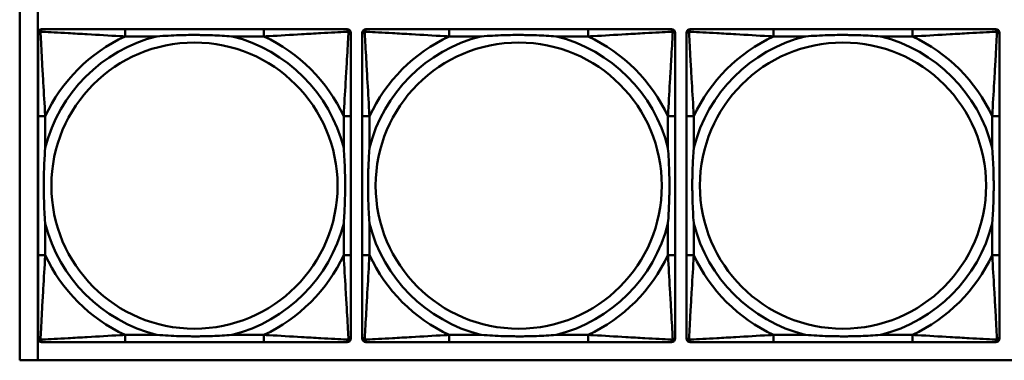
# Model space of a CAD drawing. Header units: inches. Extents: x 9.4 to 55.3, y 0.3 to 33.1.
# Tile 19 of 173: x 14.683 to 16.838, y 12.141 to 12.887. Entities that reach past the tile are written whole.
import ezdxf

# ---------------------------------------------------------------- set-up
doc = ezdxf.new("R2010")
doc.units = ezdxf.units.IN
doc.header["$MEASUREMENT"] = 0
doc.layers.add('Visible Edges(ANSI)', color=7, linetype='Continuous', lineweight=50)
doc.layers.add('Visible Tangent Edges(ANSI)', color=7, linetype='Continuous', lineweight=50)

msp = doc.modelspace()

# ---------------------------------------------------------------- linework, layer by layer
at = {"layer": 'Visible Edges(ANSI)'}
for p, q in [((14.6826, 12.141), (14.6826, 14.3456)), ((14.7226, 12.141), (14.7226, 12.9057)), ((14.7227, 12.1887), (14.7227, 12.858)), ((14.7306, 12.8659), (14.7345, 12.8659)), ((15.2172, 12.8659), (14.9132, 12.8659)), ((15.3959, 12.8659), (15.3998, 12.8659)), ((15.4077, 12.858), (15.4077, 12.8541)), ((15.4327, 12.1887), (15.4327, 12.858)), ((15.4406, 12.8659), (15.4445, 12.8659)), ((15.9272, 12.8659), (15.6232, 12.8659)), ((16.1059, 12.8659), (16.1098, 12.8659)), ((16.1177, 12.858), (16.1177, 12.8541)), ((16.1427, 12.1887), (16.1427, 12.858)), ((16.1506, 12.8659), (16.1545, 12.8659)), ((16.6372, 12.8659), (16.3332, 12.8659)), ((16.8159, 12.8659), (16.8198, 12.8659)), ((16.8277, 12.858), (16.8277, 12.8541)), ((14.7227, 12.6753), (14.7227, 12.3714)), ((15.4077, 12.3714), (15.4077, 12.6753)), ((15.4327, 12.6753), (15.4327, 12.3714)), ((16.1177, 12.3714), (16.1177, 12.6753)), ((16.1427, 12.6753), (16.1427, 12.3714)), ((16.8277, 12.3714), (16.8277, 12.6753)), ((15.3998, 12.1808), (14.7306, 12.1808)), ((14.9132, 12.1808), (15.2172, 12.1808)), ((15.4077, 12.1927), (15.4077, 12.1887)), ((16.1098, 12.1808), (15.4406, 12.1808)), ((15.6232, 12.1808), (15.9272, 12.1808)), ((16.1177, 12.1927), (16.1177, 12.1887)), ((16.8198, 12.1808), (16.1506, 12.1808)), ((16.3332, 12.1808), (16.6372, 12.1808)), ((16.8277, 12.1927), (16.8277, 12.1887)), ((31.7766, 12.141), (14.6826, 12.141))]:
    msp.add_line(p, q, dxfattribs=at)
for centre, radius, start, end in [((14.7306, 12.858), 0.00787, 90, 180), ((14.7345, 12.8541), 0.0118, 90, 180), ((15.3959, 12.8541), 0.0118, 0, 90), ((15.3998, 12.858), 0.00787, 0, 90), ((15.4406, 12.858), 0.00787, 90, 180), ((15.4445, 12.8541), 0.0118, 90, 180), ((16.1059, 12.8541), 0.0118, 0, 90), ((16.1098, 12.858), 0.00787, 0, 90), ((16.1506, 12.858), 0.00787, 90, 180), ((16.1545, 12.8541), 0.0118, 90, 180), ((16.8159, 12.8541), 0.0118, 0, 90), ((16.8198, 12.858), 0.00787, 0, 90), ((14.7345, 12.1927), 0.0118, 180, 270), ((14.7306, 12.1887), 0.00787, 180, 270), ((15.3959, 12.1927), 0.0118, 270, 360), ((15.3998, 12.1887), 0.00787, 270, 0), ((15.4445, 12.1927), 0.0118, 180, 270), ((15.4406, 12.1887), 0.00787, 180, 270), ((16.1059, 12.1927), 0.0118, 270, 360), ((16.1098, 12.1887), 0.00787, 270, 0), ((16.1545, 12.1927), 0.0118, 180, 270), ((16.1506, 12.1887), 0.00787, 180, 270), ((16.8159, 12.1927), 0.0118, 270, 360), ((16.8198, 12.1887), 0.00787, 270, 0)]:
    msp.add_arc(centre, radius, start, end, dxfattribs=at)
for points, knots in [([(14.7227, 12.8541), (14.7227, 12.8392), (14.7227, 12.7976), (14.7227, 12.7569), (14.7227, 12.7304), (14.7227, 12.7025), (14.7227, 12.6753)], [-0.5252205, -0.5252205, -0.5252205, -0.5252205, -0.20743, -0.20743, -0.20743, 0, 0, 0, 0]), ([(14.9132, 12.8659), (14.9097, 12.8659), (14.9061, 12.8659), (14.9025, 12.8659), (14.8693, 12.8659), (14.8356, 12.8659), (14.8047, 12.8659), (14.7778, 12.8659), (14.7522, 12.8659), (14.7388, 12.8659), (14.7372, 12.8659), (14.7357, 12.8659), (14.7345, 12.8659)], [0, 0, 0, 0, 0.0272471, 0.0272471, 0.0272471, 0.2790553, 0.2790553, 0.2790553, 0.4988354, 0.4988354, 0.4988354, 0.5252205, 0.5252205, 0.5252205, 0.5252205]), ([(14.9825, 12.8501), (14.9829, 12.8502), (14.9833, 12.8502), (14.9998, 12.8514), (15.0159, 12.8523), (15.0389, 12.853), (15.0455, 12.8532), (15.0547, 12.8533), (15.0572, 12.8533), (15.0613, 12.8533), (15.0629, 12.8533), (15.066, 12.8533), (15.0675, 12.8533), (15.0711, 12.8533), (15.0732, 12.8533), (15.0793, 12.8532), (15.0835, 12.8532), (15.0932, 12.853), (15.0988, 12.8528), (15.1186, 12.8521), (15.1326, 12.8513), (15.1471, 12.8502), (15.1475, 12.8502), (15.148, 12.8501)], [-0.416114, -0.416114, -0.416114, -0.416114, -0.4127691, -0.4127691, -0.2896446, -0.2896446, -0.2388934, -0.2388934, -0.2201881, -0.2201881, -0.2080204, -0.2080204, -0.196499, -0.196499, -0.1809939, -0.1809939, -0.149741, -0.149741, -0.1073162, -0.1073162, 0, 0, 0.0033356, 0.0033356, 0.0033356, 0.0033356]), ([(15.3959, 12.8659), (15.381, 12.8659), (15.3394, 12.8659), (15.2988, 12.8659), (15.2722, 12.8659), (15.2444, 12.8659), (15.2172, 12.8659)], [-0.5252205, -0.5252205, -0.5252205, -0.5252205, -0.20743, -0.20743, -0.20743, 0, 0, 0, 0]), ([(15.4077, 12.6753), (15.4077, 12.6789), (15.4077, 12.6825), (15.4077, 12.6861), (15.4077, 12.7193), (15.4077, 12.753), (15.4077, 12.7839), (15.4077, 12.8108), (15.4077, 12.8364), (15.4077, 12.8498), (15.4077, 12.8514), (15.4077, 12.8528), (15.4077, 12.8541)], [0, 0, 0, 0, 0.0272471, 0.0272471, 0.0272471, 0.2790553, 0.2790553, 0.2790553, 0.4988354, 0.4988354, 0.4988354, 0.5252205, 0.5252205, 0.5252205, 0.5252205]), ([(15.4327, 12.8541), (15.4327, 12.8392), (15.4327, 12.7976), (15.4327, 12.7569), (15.4327, 12.7304), (15.4327, 12.7025), (15.4327, 12.6753)], [-0.5252205, -0.5252205, -0.5252205, -0.5252205, -0.20743, -0.20743, -0.20743, 0, 0, 0, 0]), ([(15.6232, 12.8659), (15.6197, 12.8659), (15.6161, 12.8659), (15.6125, 12.8659), (15.5793, 12.8659), (15.5456, 12.8659), (15.5147, 12.8659), (15.4878, 12.8659), (15.4622, 12.8659), (15.4488, 12.8659), (15.4472, 12.8659), (15.4457, 12.8659), (15.4445, 12.8659)], [0, 0, 0, 0, 0.0272471, 0.0272471, 0.0272471, 0.2790553, 0.2790553, 0.2790553, 0.4988354, 0.4988354, 0.4988354, 0.5252205, 0.5252205, 0.5252205, 0.5252205]), ([(15.6925, 12.8501), (15.6929, 12.8502), (15.6933, 12.8502), (15.7098, 12.8514), (15.7259, 12.8523), (15.7489, 12.853), (15.7555, 12.8532), (15.7647, 12.8533), (15.7672, 12.8533), (15.7713, 12.8533), (15.7729, 12.8533), (15.776, 12.8533), (15.7775, 12.8533), (15.7811, 12.8533), (15.7832, 12.8533), (15.7893, 12.8532), (15.7935, 12.8532), (15.8032, 12.853), (15.8088, 12.8528), (15.8286, 12.8521), (15.8426, 12.8513), (15.8571, 12.8502), (15.8575, 12.8502), (15.858, 12.8501)], [-0.416114, -0.416114, -0.416114, -0.416114, -0.4127691, -0.4127691, -0.2896446, -0.2896446, -0.2388934, -0.2388934, -0.2201881, -0.2201881, -0.2080204, -0.2080204, -0.196499, -0.196499, -0.1809939, -0.1809939, -0.149741, -0.149741, -0.1073162, -0.1073162, 0, 0, 0.0033356, 0.0033356, 0.0033356, 0.0033356]), ([(16.1059, 12.8659), (16.091, 12.8659), (16.0494, 12.8659), (16.0088, 12.8659), (15.9822, 12.8659), (15.9544, 12.8659), (15.9272, 12.8659)], [-0.5252205, -0.5252205, -0.5252205, -0.5252205, -0.20743, -0.20743, -0.20743, 0, 0, 0, 0]), ([(16.1177, 12.6753), (16.1177, 12.6789), (16.1177, 12.6825), (16.1177, 12.6861), (16.1177, 12.7193), (16.1177, 12.753), (16.1177, 12.7839), (16.1177, 12.8108), (16.1177, 12.8364), (16.1177, 12.8498), (16.1177, 12.8514), (16.1177, 12.8528), (16.1177, 12.8541)], [0, 0, 0, 0, 0.0272471, 0.0272471, 0.0272471, 0.2790553, 0.2790553, 0.2790553, 0.4988354, 0.4988354, 0.4988354, 0.5252205, 0.5252205, 0.5252205, 0.5252205]), ([(16.1427, 12.8541), (16.1427, 12.8392), (16.1427, 12.7976), (16.1427, 12.7569), (16.1427, 12.7304), (16.1427, 12.7025), (16.1427, 12.6753)], [-0.5252205, -0.5252205, -0.5252205, -0.5252205, -0.20743, -0.20743, -0.20743, 0, 0, 0, 0]), ([(16.3332, 12.8659), (16.3297, 12.8659), (16.3261, 12.8659), (16.3225, 12.8659), (16.2893, 12.8659), (16.2556, 12.8659), (16.2247, 12.8659), (16.1978, 12.8659), (16.1722, 12.8659), (16.1588, 12.8659), (16.1572, 12.8659), (16.1557, 12.8659), (16.1545, 12.8659)], [0, 0, 0, 0, 0.0272471, 0.0272471, 0.0272471, 0.2790553, 0.2790553, 0.2790553, 0.4988354, 0.4988354, 0.4988354, 0.5252205, 0.5252205, 0.5252205, 0.5252205]), ([(16.4025, 12.8501), (16.4029, 12.8502), (16.4033, 12.8502), (16.4198, 12.8514), (16.4359, 12.8523), (16.4589, 12.853), (16.4655, 12.8532), (16.4747, 12.8533), (16.4772, 12.8533), (16.4813, 12.8533), (16.4829, 12.8533), (16.486, 12.8533), (16.4875, 12.8533), (16.4911, 12.8533), (16.4932, 12.8533), (16.4993, 12.8532), (16.5035, 12.8532), (16.5132, 12.853), (16.5188, 12.8528), (16.5386, 12.8521), (16.5526, 12.8513), (16.5671, 12.8502), (16.5675, 12.8502), (16.568, 12.8501)], [-0.416114, -0.416114, -0.416114, -0.416114, -0.4127691, -0.4127691, -0.2896446, -0.2896446, -0.2388934, -0.2388934, -0.2201881, -0.2201881, -0.2080204, -0.2080204, -0.196499, -0.196499, -0.1809939, -0.1809939, -0.149741, -0.149741, -0.1073162, -0.1073162, 0, 0, 0.0033356, 0.0033356, 0.0033356, 0.0033356]), ([(16.8159, 12.8659), (16.801, 12.8659), (16.7594, 12.8659), (16.7188, 12.8659), (16.6922, 12.8659), (16.6644, 12.8659), (16.6372, 12.8659)], [-0.5252205, -0.5252205, -0.5252205, -0.5252205, -0.20743, -0.20743, -0.20743, 0, 0, 0, 0]), ([(16.8277, 12.6753), (16.8277, 12.6789), (16.8277, 12.6825), (16.8277, 12.6861), (16.8277, 12.7193), (16.8277, 12.753), (16.8277, 12.7839), (16.8277, 12.8108), (16.8277, 12.8364), (16.8277, 12.8498), (16.8277, 12.8514), (16.8277, 12.8528), (16.8277, 12.8541)], [0, 0, 0, 0, 0.0272471, 0.0272471, 0.0272471, 0.2790553, 0.2790553, 0.2790553, 0.4988354, 0.4988354, 0.4988354, 0.5252205, 0.5252205, 0.5252205, 0.5252205]), ([(14.7384, 12.4406), (14.7384, 12.4411), (14.7384, 12.4415), (14.7371, 12.458), (14.7363, 12.4741), (14.7356, 12.497), (14.7354, 12.5037), (14.7353, 12.5129), (14.7353, 12.5154), (14.7353, 12.5194), (14.7353, 12.521), (14.7353, 12.5242), (14.7353, 12.5257), (14.7353, 12.5293), (14.7353, 12.5313), (14.7353, 12.5375), (14.7354, 12.5416), (14.7356, 12.5514), (14.7358, 12.557), (14.7365, 12.5767), (14.7373, 12.5908), (14.7384, 12.6052), (14.7384, 12.6057), (14.7384, 12.6061)], [-0.416114, -0.416114, -0.416114, -0.416114, -0.4127691, -0.4127691, -0.2896446, -0.2896446, -0.2388934, -0.2388934, -0.2201881, -0.2201881, -0.2080204, -0.2080204, -0.196499, -0.196499, -0.1809939, -0.1809939, -0.149741, -0.149741, -0.1073162, -0.1073162, 0, 0, 0.0033356, 0.0033356, 0.0033356, 0.0033356]), ([(15.392, 12.6061), (15.392, 12.6057), (15.392, 12.6052), (15.3933, 12.5887), (15.3941, 12.5727), (15.3948, 12.5497), (15.395, 12.543), (15.3951, 12.5338), (15.3951, 12.5314), (15.3951, 12.5273), (15.3951, 12.5257), (15.3952, 12.5226), (15.3951, 12.521), (15.3951, 12.5175), (15.3951, 12.5154), (15.3951, 12.5092), (15.395, 12.5051), (15.3948, 12.4954), (15.3946, 12.4898), (15.3939, 12.47), (15.3931, 12.456), (15.392, 12.4415), (15.392, 12.4411), (15.392, 12.4406)], [-0.416114, -0.416114, -0.416114, -0.416114, -0.4127691, -0.4127691, -0.2896446, -0.2896446, -0.2388934, -0.2388934, -0.2201881, -0.2201881, -0.2080204, -0.2080204, -0.196499, -0.196499, -0.1809939, -0.1809939, -0.149741, -0.149741, -0.1073162, -0.1073162, 0, 0, 0.0033356, 0.0033356, 0.0033356, 0.0033356]), ([(15.4484, 12.4406), (15.4484, 12.4411), (15.4484, 12.4415), (15.4471, 12.458), (15.4463, 12.4741), (15.4456, 12.497), (15.4454, 12.5037), (15.4453, 12.5129), (15.4453, 12.5154), (15.4453, 12.5194), (15.4453, 12.521), (15.4453, 12.5242), (15.4453, 12.5257), (15.4453, 12.5293), (15.4453, 12.5313), (15.4453, 12.5375), (15.4454, 12.5416), (15.4456, 12.5514), (15.4458, 12.557), (15.4465, 12.5767), (15.4473, 12.5908), (15.4484, 12.6052), (15.4484, 12.6057), (15.4484, 12.6061)], [-0.416114, -0.416114, -0.416114, -0.416114, -0.4127691, -0.4127691, -0.2896446, -0.2896446, -0.2388934, -0.2388934, -0.2201881, -0.2201881, -0.2080204, -0.2080204, -0.196499, -0.196499, -0.1809939, -0.1809939, -0.149741, -0.149741, -0.1073162, -0.1073162, 0, 0, 0.0033356, 0.0033356, 0.0033356, 0.0033356]), ([(16.102, 12.6061), (16.102, 12.6057), (16.102, 12.6052), (16.1033, 12.5887), (16.1041, 12.5727), (16.1048, 12.5497), (16.105, 12.543), (16.1051, 12.5338), (16.1051, 12.5314), (16.1051, 12.5273), (16.1051, 12.5257), (16.1052, 12.5226), (16.1051, 12.521), (16.1051, 12.5175), (16.1051, 12.5154), (16.1051, 12.5092), (16.105, 12.5051), (16.1048, 12.4954), (16.1046, 12.4898), (16.1039, 12.47), (16.1031, 12.456), (16.102, 12.4415), (16.102, 12.4411), (16.102, 12.4406)], [-0.416114, -0.416114, -0.416114, -0.416114, -0.4127691, -0.4127691, -0.2896446, -0.2896446, -0.2388934, -0.2388934, -0.2201881, -0.2201881, -0.2080204, -0.2080204, -0.196499, -0.196499, -0.1809939, -0.1809939, -0.149741, -0.149741, -0.1073162, -0.1073162, 0, 0, 0.0033356, 0.0033356, 0.0033356, 0.0033356]), ([(16.1584, 12.4406), (16.1584, 12.4411), (16.1584, 12.4415), (16.1571, 12.458), (16.1563, 12.4741), (16.1556, 12.497), (16.1554, 12.5037), (16.1553, 12.5129), (16.1553, 12.5154), (16.1553, 12.5194), (16.1553, 12.521), (16.1553, 12.5242), (16.1553, 12.5257), (16.1553, 12.5293), (16.1553, 12.5313), (16.1553, 12.5375), (16.1554, 12.5416), (16.1556, 12.5514), (16.1558, 12.557), (16.1565, 12.5767), (16.1573, 12.5908), (16.1584, 12.6052), (16.1584, 12.6057), (16.1584, 12.6061)], [-0.416114, -0.416114, -0.416114, -0.416114, -0.4127691, -0.4127691, -0.2896446, -0.2896446, -0.2388934, -0.2388934, -0.2201881, -0.2201881, -0.2080204, -0.2080204, -0.196499, -0.196499, -0.1809939, -0.1809939, -0.149741, -0.149741, -0.1073162, -0.1073162, 0, 0, 0.0033356, 0.0033356, 0.0033356, 0.0033356]), ([(16.812, 12.6061), (16.812, 12.6057), (16.812, 12.6052), (16.8133, 12.5887), (16.8141, 12.5727), (16.8148, 12.5497), (16.815, 12.543), (16.8151, 12.5338), (16.8151, 12.5314), (16.8151, 12.5273), (16.8151, 12.5257), (16.8152, 12.5226), (16.8151, 12.521), (16.8151, 12.5175), (16.8151, 12.5154), (16.8151, 12.5092), (16.815, 12.5051), (16.8148, 12.4954), (16.8146, 12.4898), (16.8139, 12.47), (16.8131, 12.456), (16.812, 12.4415), (16.812, 12.4411), (16.812, 12.4406)], [-0.416114, -0.416114, -0.416114, -0.416114, -0.4127691, -0.4127691, -0.2896446, -0.2896446, -0.2388934, -0.2388934, -0.2201881, -0.2201881, -0.2080204, -0.2080204, -0.196499, -0.196499, -0.1809939, -0.1809939, -0.149741, -0.149741, -0.1073162, -0.1073162, 0, 0, 0.0033356, 0.0033356, 0.0033356, 0.0033356]), ([(14.7227, 12.3714), (14.7227, 12.3442), (14.7227, 12.3163), (14.7227, 12.2898), (14.7227, 12.2491), (14.7227, 12.2075), (14.7227, 12.1927)], [3.9382945, 3.9382945, 3.9382945, 3.9382945, 4.1457245, 4.1457245, 4.1457245, 4.463515, 4.463515, 4.463515, 4.463515]), ([(15.4077, 12.1927), (15.4077, 12.2075), (15.4077, 12.2491), (15.4077, 12.2898), (15.4077, 12.3163), (15.4077, 12.3442), (15.4077, 12.3714)], [-0.5252205, -0.5252205, -0.5252205, -0.5252205, -0.20743, -0.20743, -0.20743, 0, 0, 0, 0]), ([(15.4327, 12.3714), (15.4327, 12.3442), (15.4327, 12.3163), (15.4327, 12.2898), (15.4327, 12.2491), (15.4327, 12.2075), (15.4327, 12.1927)], [3.9382945, 3.9382945, 3.9382945, 3.9382945, 4.1457245, 4.1457245, 4.1457245, 4.463515, 4.463515, 4.463515, 4.463515]), ([(16.1177, 12.1927), (16.1177, 12.2075), (16.1177, 12.2491), (16.1177, 12.2898), (16.1177, 12.3163), (16.1177, 12.3442), (16.1177, 12.3714)], [-0.5252205, -0.5252205, -0.5252205, -0.5252205, -0.20743, -0.20743, -0.20743, 0, 0, 0, 0]), ([(16.1427, 12.3714), (16.1427, 12.3442), (16.1427, 12.3163), (16.1427, 12.2898), (16.1427, 12.2491), (16.1427, 12.2075), (16.1427, 12.1927)], [3.9382945, 3.9382945, 3.9382945, 3.9382945, 4.1457245, 4.1457245, 4.1457245, 4.463515, 4.463515, 4.463515, 4.463515]), ([(16.8277, 12.1927), (16.8277, 12.2075), (16.8277, 12.2491), (16.8277, 12.2898), (16.8277, 12.3163), (16.8277, 12.3442), (16.8277, 12.3714)], [-0.5252205, -0.5252205, -0.5252205, -0.5252205, -0.20743, -0.20743, -0.20743, 0, 0, 0, 0]), ([(14.7345, 12.1808), (14.7494, 12.1808), (14.791, 12.1808), (14.8316, 12.1808), (14.8582, 12.1808), (14.886, 12.1808), (14.9132, 12.1808)], [-0.5252205, -0.5252205, -0.5252205, -0.5252205, -0.20743, -0.20743, -0.20743, 0, 0, 0, 0]), ([(15.148, 12.1966), (15.1475, 12.1966), (15.1471, 12.1965), (15.1326, 12.1954), (15.1186, 12.1946), (15.0988, 12.1939), (15.0932, 12.1938), (15.0835, 12.1936), (15.0793, 12.1935), (15.0732, 12.1934), (15.0711, 12.1934), (15.0675, 12.1934), (15.066, 12.1934), (15.0629, 12.1934), (15.0613, 12.1934), (15.0572, 12.1934), (15.0547, 12.1935), (15.0455, 12.1936), (15.0389, 12.1937), (15.0159, 12.1944), (14.9998, 12.1953), (14.9833, 12.1965), (14.9829, 12.1966), (14.9825, 12.1966)], [-0.4149464, -0.4149464, -0.4149464, -0.4149464, -0.41162, -0.41162, -0.3046026, -0.3046026, -0.2622958, -0.2622958, -0.23113, -0.23113, -0.215668, -0.215668, -0.2041787, -0.2041787, -0.1920448, -0.1920448, -0.1733916, -0.1733916, -0.1227817, -0.1227817, 0, 0, 0.0033356, 0.0033356, 0.0033356, 0.0033356]), ([(15.2172, 12.1808), (15.2444, 12.1808), (15.2722, 12.1808), (15.2988, 12.1808), (15.3394, 12.1808), (15.381, 12.1808), (15.3959, 12.1808)], [3.9382945, 3.9382945, 3.9382945, 3.9382945, 4.1457245, 4.1457245, 4.1457245, 4.463515, 4.463515, 4.463515, 4.463515]), ([(15.4445, 12.1808), (15.4594, 12.1808), (15.501, 12.1808), (15.5416, 12.1808), (15.5682, 12.1808), (15.596, 12.1808), (15.6232, 12.1808)], [-0.5252205, -0.5252205, -0.5252205, -0.5252205, -0.20743, -0.20743, -0.20743, 0, 0, 0, 0]), ([(15.858, 12.1966), (15.8575, 12.1966), (15.8571, 12.1965), (15.8426, 12.1954), (15.8286, 12.1946), (15.8088, 12.1939), (15.8032, 12.1938), (15.7935, 12.1936), (15.7893, 12.1935), (15.7832, 12.1934), (15.7811, 12.1934), (15.7775, 12.1934), (15.776, 12.1934), (15.7729, 12.1934), (15.7713, 12.1934), (15.7672, 12.1934), (15.7647, 12.1935), (15.7555, 12.1936), (15.7489, 12.1937), (15.7259, 12.1944), (15.7098, 12.1953), (15.6933, 12.1965), (15.6929, 12.1966), (15.6925, 12.1966)], [-0.4149464, -0.4149464, -0.4149464, -0.4149464, -0.41162, -0.41162, -0.3046026, -0.3046026, -0.2622958, -0.2622958, -0.23113, -0.23113, -0.215668, -0.215668, -0.2041787, -0.2041787, -0.1920448, -0.1920448, -0.1733916, -0.1733916, -0.1227817, -0.1227817, 0, 0, 0.0033356, 0.0033356, 0.0033356, 0.0033356]), ([(15.9272, 12.1808), (15.9544, 12.1808), (15.9822, 12.1808), (16.0088, 12.1808), (16.0494, 12.1808), (16.091, 12.1808), (16.1059, 12.1808)], [3.9382945, 3.9382945, 3.9382945, 3.9382945, 4.1457245, 4.1457245, 4.1457245, 4.463515, 4.463515, 4.463515, 4.463515]), ([(16.1545, 12.1808), (16.1694, 12.1808), (16.211, 12.1808), (16.2516, 12.1808), (16.2782, 12.1808), (16.306, 12.1808), (16.3332, 12.1808)], [-0.5252205, -0.5252205, -0.5252205, -0.5252205, -0.20743, -0.20743, -0.20743, 0, 0, 0, 0]), ([(16.568, 12.1966), (16.5675, 12.1966), (16.5671, 12.1965), (16.5526, 12.1954), (16.5386, 12.1946), (16.5188, 12.1939), (16.5132, 12.1938), (16.5035, 12.1936), (16.4993, 12.1935), (16.4932, 12.1934), (16.4911, 12.1934), (16.4875, 12.1934), (16.486, 12.1934), (16.4829, 12.1934), (16.4813, 12.1934), (16.4772, 12.1934), (16.4747, 12.1935), (16.4655, 12.1936), (16.4589, 12.1937), (16.4359, 12.1944), (16.4198, 12.1953), (16.4033, 12.1965), (16.4029, 12.1966), (16.4025, 12.1966)], [-0.4149464, -0.4149464, -0.4149464, -0.4149464, -0.41162, -0.41162, -0.3046026, -0.3046026, -0.2622958, -0.2622958, -0.23113, -0.23113, -0.215668, -0.215668, -0.2041787, -0.2041787, -0.1920448, -0.1920448, -0.1733916, -0.1733916, -0.1227817, -0.1227817, 0, 0, 0.0033356, 0.0033356, 0.0033356, 0.0033356]), ([(16.6372, 12.1808), (16.6644, 12.1808), (16.6922, 12.1808), (16.7188, 12.1808), (16.7594, 12.1808), (16.801, 12.1808), (16.8159, 12.1808)], [3.9382945, 3.9382945, 3.9382945, 3.9382945, 4.1457245, 4.1457245, 4.1457245, 4.463515, 4.463515, 4.463515, 4.463515])]:
    msp.add_open_spline(points, degree=3, knots=knots, dxfattribs=at)
at = {"layer": 'Visible Tangent Edges(ANSI)'}
for p, q in [((14.9132, 12.8659), (14.9132, 12.8501)), ((14.9132, 12.8501), (14.9825, 12.8501)), ((15.148, 12.8501), (15.2172, 12.8501)), ((15.2172, 12.8659), (15.2172, 12.8501)), ((15.6232, 12.8659), (15.6232, 12.8501)), ((15.6232, 12.8501), (15.6925, 12.8501)), ((15.858, 12.8501), (15.9272, 12.8501)), ((15.9272, 12.8659), (15.9272, 12.8501)), ((16.3332, 12.8659), (16.3332, 12.8501)), ((16.3332, 12.8501), (16.4025, 12.8501)), ((16.568, 12.8501), (16.6372, 12.8501)), ((16.6372, 12.8659), (16.6372, 12.8501)), ((14.7384, 12.6753), (14.7227, 12.6753)), ((14.7384, 12.6061), (14.7384, 12.6753)), ((15.4077, 12.6753), (15.392, 12.6753)), ((15.392, 12.6753), (15.392, 12.6061)), ((15.4484, 12.6753), (15.4327, 12.6753)), ((15.4484, 12.6061), (15.4484, 12.6753)), ((16.1177, 12.6753), (16.102, 12.6753)), ((16.102, 12.6753), (16.102, 12.6061)), ((16.1584, 12.6753), (16.1427, 12.6753)), ((16.1584, 12.6061), (16.1584, 12.6753)), ((16.8277, 12.6753), (16.812, 12.6753)), ((16.812, 12.6753), (16.812, 12.6061)), ((14.7384, 12.3714), (14.7384, 12.4406)), ((15.392, 12.4406), (15.392, 12.3714)), ((15.4484, 12.3714), (15.4484, 12.4406)), ((16.102, 12.4406), (16.102, 12.3714)), ((16.1584, 12.3714), (16.1584, 12.4406)), ((16.812, 12.4406), (16.812, 12.3714)), ((14.7384, 12.3714), (14.7227, 12.3714)), ((15.4077, 12.3714), (15.392, 12.3714)), ((15.4484, 12.3714), (15.4327, 12.3714)), ((16.1177, 12.3714), (16.102, 12.3714)), ((16.1584, 12.3714), (16.1427, 12.3714)), ((16.8277, 12.3714), (16.812, 12.3714)), ((14.9132, 12.1966), (14.9132, 12.1808)), ((14.9825, 12.1966), (14.9132, 12.1966)), ((15.2172, 12.1966), (15.148, 12.1966)), ((15.2172, 12.1966), (15.2172, 12.1808)), ((15.6232, 12.1966), (15.6232, 12.1808)), ((15.6925, 12.1966), (15.6232, 12.1966)), ((15.9272, 12.1966), (15.858, 12.1966)), ((15.9272, 12.1966), (15.9272, 12.1808)), ((16.3332, 12.1966), (16.3332, 12.1808)), ((16.4025, 12.1966), (16.3332, 12.1966)), ((16.6372, 12.1966), (16.568, 12.1966)), ((16.6372, 12.1966), (16.6372, 12.1808))]:
    msp.add_line(p, q, dxfattribs=at)
for centre in [(15.0652, 12.5234), (15.7752, 12.5234), (16.4852, 12.5234)]:
    msp.add_circle(centre, 0.3133, dxfattribs=at)
for centre, radius, start, end in [((15.0652, 12.5234), 0.3371, 104.2103, 165.7897), ((15.0652, 12.5234), 0.3604, 114.9407, 155.0593), ((15.0652, 12.5234), 0.3371, 14.2103, 75.7897), ((15.0652, 12.5234), 0.3604, 24.9407, 65.0593), ((15.7752, 12.5234), 0.3371, 104.2103, 165.7897), ((15.7752, 12.5234), 0.3604, 114.9407, 155.0593), ((15.7752, 12.5234), 0.3371, 14.2103, 75.7897), ((15.7752, 12.5234), 0.3604, 24.9407, 65.0593), ((16.4852, 12.5234), 0.3371, 104.2103, 165.7897), ((16.4852, 12.5234), 0.3604, 114.9407, 155.0593), ((16.4852, 12.5234), 0.3371, 14.2103, 75.7897), ((16.4852, 12.5234), 0.3604, 24.9407, 65.0593), ((15.0652, 12.5234), 0.3371, 194.2103, 255.7897), ((15.0652, 12.5234), 0.3371, 284.2103, 345.7897), ((15.7752, 12.5234), 0.3371, 194.2103, 255.7897), ((15.7752, 12.5234), 0.3371, 284.2103, 345.7897), ((16.4852, 12.5234), 0.3371, 194.2103, 255.7897), ((16.4852, 12.5234), 0.3371, 284.2103, 345.7897), ((15.0652, 12.5234), 0.3604, 204.9407, 245.0593), ((15.0652, 12.5234), 0.3604, 294.9407, 335.0593), ((15.7752, 12.5234), 0.3604, 204.9407, 245.0593), ((15.7752, 12.5234), 0.3604, 294.9407, 335.0593), ((16.4852, 12.5234), 0.3604, 204.9407, 245.0593), ((16.4852, 12.5234), 0.3604, 294.9407, 335.0593)]:
    msp.add_arc(centre, radius, start, end, dxfattribs=at)
for points, knots in [([(14.7227, 12.8541), (14.7227, 12.8547), (14.7228, 12.8552), (14.723, 12.8562), (14.7232, 12.8567), (14.7235, 12.8573), (14.7236, 12.8576), (14.7239, 12.8579), (14.724, 12.8581), (14.7243, 12.8585), (14.7246, 12.8587), (14.7253, 12.8593), (14.7258, 12.8597), (14.7268, 12.8602), (14.7274, 12.8604), (14.728, 12.8606)], [-0.02627331, -0.02627331, -0.02627331, -0.02627331, -0.02158775, -0.02158775, -0.01736415, -0.01736415, -0.0147244, -0.0147244, -0.01307456, -0.01307456, -0.00977487, -0.00977487, -0.00449537, -0.00449537, 0.00012419, 0.00012419, 0.00012419, 0.00012419]), ([(14.728, 12.8606), (14.7281, 12.8612), (14.7284, 12.8617), (14.7289, 12.8628), (14.7292, 12.8633), (14.7298, 12.864), (14.7301, 12.8642), (14.7305, 12.8646), (14.7306, 12.8647), (14.731, 12.8649), (14.7313, 12.8651), (14.7319, 12.8654), (14.7323, 12.8656), (14.7333, 12.8658), (14.7339, 12.8659), (14.7345, 12.8659)], [-0.00012419, -0.00012419, -0.00012419, -0.00012419, 0.00449537, 0.00449537, 0.00977487, 0.00977487, 0.01307456, 0.01307456, 0.0147244, 0.0147244, 0.01736415, 0.01736415, 0.02158775, 0.02158775, 0.02627331, 0.02627331, 0.02627331, 0.02627331]), ([(14.7384, 12.6753), (14.7382, 12.6791), (14.738, 12.6828), (14.7365, 12.7102), (14.7351, 12.7344), (14.7329, 12.7722), (14.732, 12.7863), (14.7301, 12.8215), (14.729, 12.8416), (14.7282, 12.8571), (14.7281, 12.8589), (14.728, 12.8606)], [0, 0, 0, 0, 0.0278591, 0.0278591, 0.201273, 0.201273, 0.3066357, 0.3066357, 0.475216, 0.475216, 0.5007189, 0.5007189, 0.5007189, 0.5007189]), ([(14.728, 12.8606), (14.7297, 12.8605), (14.7315, 12.8604), (14.7469, 12.8596), (14.7671, 12.8585), (14.8023, 12.8565), (14.8163, 12.8557), (14.8542, 12.8535), (14.8784, 12.8521), (14.9057, 12.8505), (14.9095, 12.8503), (14.9132, 12.8501)], [-0.5007189, -0.5007189, -0.5007189, -0.5007189, -0.475216, -0.475216, -0.3066357, -0.3066357, -0.201273, -0.201273, -0.0278591, -0.0278591, 0, 0, 0, 0]), ([(15.2172, 12.8501), (15.2209, 12.8503), (15.2247, 12.8505), (15.252, 12.8521), (15.2762, 12.8535), (15.3141, 12.8557), (15.3281, 12.8565), (15.3634, 12.8585), (15.3835, 12.8596), (15.3989, 12.8604), (15.4007, 12.8605), (15.4024, 12.8606)], [0, 0, 0, 0, 0.0278591, 0.0278591, 0.201273, 0.201273, 0.3066357, 0.3066357, 0.475216, 0.475216, 0.5007189, 0.5007189, 0.5007189, 0.5007189]), ([(15.4024, 12.8606), (15.4023, 12.8589), (15.4023, 12.8571), (15.4014, 12.8416), (15.4004, 12.8215), (15.3984, 12.7863), (15.3975, 12.7722), (15.3953, 12.7344), (15.3939, 12.7102), (15.3924, 12.6828), (15.3922, 12.6791), (15.392, 12.6753)], [-0.5007189, -0.5007189, -0.5007189, -0.5007189, -0.475216, -0.475216, -0.3066357, -0.3066357, -0.201273, -0.201273, -0.0278591, -0.0278591, 0, 0, 0, 0]), ([(15.3959, 12.8659), (15.3965, 12.8659), (15.3971, 12.8658), (15.3981, 12.8656), (15.3985, 12.8654), (15.3992, 12.8651), (15.3994, 12.8649), (15.3998, 12.8647), (15.3999, 12.8646), (15.4003, 12.8642), (15.4006, 12.864), (15.4012, 12.8633), (15.4015, 12.8628), (15.402, 12.8617), (15.4023, 12.8612), (15.4024, 12.8606)], [-0.02627331, -0.02627331, -0.02627331, -0.02627331, -0.02158775, -0.02158775, -0.01736415, -0.01736415, -0.0147244, -0.0147244, -0.01307456, -0.01307456, -0.00977487, -0.00977487, -0.00449537, -0.00449537, 0.00012419, 0.00012419, 0.00012419, 0.00012419]), ([(15.4024, 12.8606), (15.403, 12.8604), (15.4036, 12.8602), (15.4046, 12.8597), (15.4051, 12.8593), (15.4058, 12.8587), (15.4061, 12.8585), (15.4064, 12.8581), (15.4065, 12.8579), (15.4068, 12.8576), (15.4069, 12.8573), (15.4072, 12.8567), (15.4074, 12.8562), (15.4076, 12.8552), (15.4077, 12.8547), (15.4077, 12.8541)], [-0.00012419, -0.00012419, -0.00012419, -0.00012419, 0.00449537, 0.00449537, 0.00977487, 0.00977487, 0.01307456, 0.01307456, 0.0147244, 0.0147244, 0.01736415, 0.01736415, 0.02158775, 0.02158775, 0.02627331, 0.02627331, 0.02627331, 0.02627331]), ([(15.4327, 12.8541), (15.4327, 12.8547), (15.4328, 12.8552), (15.433, 12.8562), (15.4332, 12.8567), (15.4335, 12.8573), (15.4336, 12.8576), (15.4339, 12.8579), (15.434, 12.8581), (15.4343, 12.8585), (15.4346, 12.8587), (15.4353, 12.8593), (15.4358, 12.8597), (15.4368, 12.8602), (15.4374, 12.8604), (15.438, 12.8606)], [-0.02627331, -0.02627331, -0.02627331, -0.02627331, -0.02158775, -0.02158775, -0.01736415, -0.01736415, -0.0147244, -0.0147244, -0.01307456, -0.01307456, -0.00977487, -0.00977487, -0.00449537, -0.00449537, 0.00012419, 0.00012419, 0.00012419, 0.00012419]), ([(15.438, 12.8606), (15.4381, 12.8612), (15.4384, 12.8617), (15.4389, 12.8628), (15.4392, 12.8633), (15.4398, 12.864), (15.4401, 12.8642), (15.4405, 12.8646), (15.4406, 12.8647), (15.441, 12.8649), (15.4413, 12.8651), (15.4419, 12.8654), (15.4423, 12.8656), (15.4433, 12.8658), (15.4439, 12.8659), (15.4445, 12.8659)], [-0.00012419, -0.00012419, -0.00012419, -0.00012419, 0.00449537, 0.00449537, 0.00977487, 0.00977487, 0.01307456, 0.01307456, 0.0147244, 0.0147244, 0.01736415, 0.01736415, 0.02158775, 0.02158775, 0.02627331, 0.02627331, 0.02627331, 0.02627331]), ([(15.4484, 12.6753), (15.4482, 12.6791), (15.448, 12.6828), (15.4465, 12.7102), (15.4451, 12.7344), (15.4429, 12.7722), (15.442, 12.7863), (15.4401, 12.8215), (15.439, 12.8416), (15.4382, 12.8571), (15.4381, 12.8589), (15.438, 12.8606)], [0, 0, 0, 0, 0.0278591, 0.0278591, 0.201273, 0.201273, 0.3066357, 0.3066357, 0.475216, 0.475216, 0.5007189, 0.5007189, 0.5007189, 0.5007189]), ([(15.438, 12.8606), (15.4397, 12.8605), (15.4415, 12.8604), (15.4569, 12.8596), (15.4771, 12.8585), (15.5123, 12.8565), (15.5263, 12.8557), (15.5642, 12.8535), (15.5884, 12.8521), (15.6157, 12.8505), (15.6195, 12.8503), (15.6232, 12.8501)], [-0.5007189, -0.5007189, -0.5007189, -0.5007189, -0.475216, -0.475216, -0.3066357, -0.3066357, -0.201273, -0.201273, -0.0278591, -0.0278591, 0, 0, 0, 0]), ([(15.9272, 12.8501), (15.9309, 12.8503), (15.9347, 12.8505), (15.962, 12.8521), (15.9862, 12.8535), (16.0241, 12.8557), (16.0381, 12.8565), (16.0734, 12.8585), (16.0935, 12.8596), (16.1089, 12.8604), (16.1107, 12.8605), (16.1124, 12.8606)], [0, 0, 0, 0, 0.0278591, 0.0278591, 0.201273, 0.201273, 0.3066357, 0.3066357, 0.475216, 0.475216, 0.5007189, 0.5007189, 0.5007189, 0.5007189]), ([(16.1124, 12.8606), (16.1123, 12.8589), (16.1123, 12.8571), (16.1114, 12.8416), (16.1104, 12.8215), (16.1084, 12.7863), (16.1075, 12.7722), (16.1053, 12.7344), (16.1039, 12.7102), (16.1024, 12.6828), (16.1022, 12.6791), (16.102, 12.6753)], [-0.5007189, -0.5007189, -0.5007189, -0.5007189, -0.475216, -0.475216, -0.3066357, -0.3066357, -0.201273, -0.201273, -0.0278591, -0.0278591, 0, 0, 0, 0]), ([(16.1059, 12.8659), (16.1065, 12.8659), (16.1071, 12.8658), (16.1081, 12.8656), (16.1085, 12.8654), (16.1092, 12.8651), (16.1094, 12.8649), (16.1098, 12.8647), (16.1099, 12.8646), (16.1103, 12.8642), (16.1106, 12.864), (16.1112, 12.8633), (16.1115, 12.8628), (16.112, 12.8617), (16.1123, 12.8612), (16.1124, 12.8606)], [-0.02627331, -0.02627331, -0.02627331, -0.02627331, -0.02158775, -0.02158775, -0.01736415, -0.01736415, -0.0147244, -0.0147244, -0.01307456, -0.01307456, -0.00977487, -0.00977487, -0.00449537, -0.00449537, 0.00012419, 0.00012419, 0.00012419, 0.00012419]), ([(16.1124, 12.8606), (16.113, 12.8604), (16.1136, 12.8602), (16.1146, 12.8597), (16.1151, 12.8593), (16.1158, 12.8587), (16.1161, 12.8585), (16.1164, 12.8581), (16.1165, 12.8579), (16.1168, 12.8576), (16.1169, 12.8573), (16.1172, 12.8567), (16.1174, 12.8562), (16.1176, 12.8552), (16.1177, 12.8547), (16.1177, 12.8541)], [-0.00012419, -0.00012419, -0.00012419, -0.00012419, 0.00449537, 0.00449537, 0.00977487, 0.00977487, 0.01307456, 0.01307456, 0.0147244, 0.0147244, 0.01736415, 0.01736415, 0.02158775, 0.02158775, 0.02627331, 0.02627331, 0.02627331, 0.02627331]), ([(16.1427, 12.8541), (16.1427, 12.8547), (16.1428, 12.8552), (16.143, 12.8562), (16.1432, 12.8567), (16.1435, 12.8573), (16.1436, 12.8576), (16.1439, 12.8579), (16.144, 12.8581), (16.1443, 12.8585), (16.1446, 12.8587), (16.1453, 12.8593), (16.1458, 12.8597), (16.1468, 12.8602), (16.1474, 12.8604), (16.148, 12.8606)], [-0.02627331, -0.02627331, -0.02627331, -0.02627331, -0.02158775, -0.02158775, -0.01736415, -0.01736415, -0.0147244, -0.0147244, -0.01307456, -0.01307456, -0.00977487, -0.00977487, -0.00449537, -0.00449537, 0.00012419, 0.00012419, 0.00012419, 0.00012419]), ([(16.148, 12.8606), (16.1481, 12.8612), (16.1484, 12.8617), (16.1489, 12.8628), (16.1492, 12.8633), (16.1498, 12.864), (16.1501, 12.8642), (16.1505, 12.8646), (16.1506, 12.8647), (16.151, 12.8649), (16.1513, 12.8651), (16.1519, 12.8654), (16.1523, 12.8656), (16.1533, 12.8658), (16.1539, 12.8659), (16.1545, 12.8659)], [-0.00012419, -0.00012419, -0.00012419, -0.00012419, 0.00449537, 0.00449537, 0.00977487, 0.00977487, 0.01307456, 0.01307456, 0.0147244, 0.0147244, 0.01736415, 0.01736415, 0.02158775, 0.02158775, 0.02627331, 0.02627331, 0.02627331, 0.02627331]), ([(16.1584, 12.6753), (16.1582, 12.6791), (16.158, 12.6828), (16.1565, 12.7102), (16.1551, 12.7344), (16.1529, 12.7722), (16.152, 12.7863), (16.1501, 12.8215), (16.149, 12.8416), (16.1482, 12.8571), (16.1481, 12.8589), (16.148, 12.8606)], [0, 0, 0, 0, 0.0278591, 0.0278591, 0.201273, 0.201273, 0.3066357, 0.3066357, 0.475216, 0.475216, 0.5007189, 0.5007189, 0.5007189, 0.5007189]), ([(16.148, 12.8606), (16.1497, 12.8605), (16.1515, 12.8604), (16.1669, 12.8596), (16.1871, 12.8585), (16.2223, 12.8565), (16.2363, 12.8557), (16.2742, 12.8535), (16.2984, 12.8521), (16.3257, 12.8505), (16.3295, 12.8503), (16.3332, 12.8501)], [-0.5007189, -0.5007189, -0.5007189, -0.5007189, -0.475216, -0.475216, -0.3066357, -0.3066357, -0.201273, -0.201273, -0.0278591, -0.0278591, 0, 0, 0, 0]), ([(16.6372, 12.8501), (16.6409, 12.8503), (16.6447, 12.8505), (16.672, 12.8521), (16.6962, 12.8535), (16.7341, 12.8557), (16.7481, 12.8565), (16.7834, 12.8585), (16.8035, 12.8596), (16.8189, 12.8604), (16.8207, 12.8605), (16.8224, 12.8606)], [0, 0, 0, 0, 0.0278591, 0.0278591, 0.201273, 0.201273, 0.3066357, 0.3066357, 0.475216, 0.475216, 0.5007189, 0.5007189, 0.5007189, 0.5007189]), ([(16.8224, 12.8606), (16.8223, 12.8589), (16.8223, 12.8571), (16.8214, 12.8416), (16.8204, 12.8215), (16.8184, 12.7863), (16.8175, 12.7722), (16.8153, 12.7344), (16.8139, 12.7102), (16.8124, 12.6828), (16.8122, 12.6791), (16.812, 12.6753)], [-0.5007189, -0.5007189, -0.5007189, -0.5007189, -0.475216, -0.475216, -0.3066357, -0.3066357, -0.201273, -0.201273, -0.0278591, -0.0278591, 0, 0, 0, 0]), ([(16.8159, 12.8659), (16.8165, 12.8659), (16.8171, 12.8658), (16.8181, 12.8656), (16.8185, 12.8654), (16.8192, 12.8651), (16.8194, 12.8649), (16.8198, 12.8647), (16.8199, 12.8646), (16.8203, 12.8642), (16.8206, 12.864), (16.8212, 12.8633), (16.8215, 12.8628), (16.822, 12.8617), (16.8223, 12.8612), (16.8224, 12.8606)], [-0.02627331, -0.02627331, -0.02627331, -0.02627331, -0.02158775, -0.02158775, -0.01736415, -0.01736415, -0.0147244, -0.0147244, -0.01307456, -0.01307456, -0.00977487, -0.00977487, -0.00449537, -0.00449537, 0.00012419, 0.00012419, 0.00012419, 0.00012419]), ([(16.8224, 12.8606), (16.823, 12.8604), (16.8236, 12.8602), (16.8246, 12.8597), (16.8251, 12.8593), (16.8258, 12.8587), (16.8261, 12.8585), (16.8264, 12.8581), (16.8265, 12.8579), (16.8268, 12.8576), (16.8269, 12.8573), (16.8272, 12.8567), (16.8274, 12.8562), (16.8276, 12.8552), (16.8277, 12.8547), (16.8277, 12.8541)], [-0.00012419, -0.00012419, -0.00012419, -0.00012419, 0.00449537, 0.00449537, 0.00977487, 0.00977487, 0.01307456, 0.01307456, 0.0147244, 0.0147244, 0.01736415, 0.01736415, 0.02158775, 0.02158775, 0.02627331, 0.02627331, 0.02627331, 0.02627331]), ([(14.728, 12.1861), (14.7281, 12.1878), (14.7282, 12.1897), (14.729, 12.2051), (14.7301, 12.2252), (14.732, 12.2604), (14.7329, 12.2745), (14.7351, 12.3123), (14.7365, 12.3365), (14.738, 12.3639), (14.7382, 12.3677), (14.7384, 12.3714)], [-4.4390134, -4.4390134, -4.4390134, -4.4390134, -4.4135105, -4.4135105, -4.2449302, -4.2449302, -4.1395675, -4.1395675, -3.9661536, -3.9661536, -3.9382945, -3.9382945, -3.9382945, -3.9382945]), ([(15.392, 12.3714), (15.3922, 12.3677), (15.3924, 12.3639), (15.3939, 12.3365), (15.3953, 12.3123), (15.3975, 12.2745), (15.3984, 12.2604), (15.4004, 12.2252), (15.4014, 12.2051), (15.4023, 12.1897), (15.4023, 12.1878), (15.4024, 12.1861)], [0, 0, 0, 0, 0.0278591, 0.0278591, 0.201273, 0.201273, 0.3066357, 0.3066357, 0.475216, 0.475216, 0.5007189, 0.5007189, 0.5007189, 0.5007189]), ([(15.438, 12.1861), (15.4381, 12.1878), (15.4382, 12.1897), (15.439, 12.2051), (15.4401, 12.2252), (15.442, 12.2604), (15.4429, 12.2745), (15.4451, 12.3123), (15.4465, 12.3365), (15.448, 12.3639), (15.4482, 12.3677), (15.4484, 12.3714)], [-4.4390134, -4.4390134, -4.4390134, -4.4390134, -4.4135105, -4.4135105, -4.2449302, -4.2449302, -4.1395675, -4.1395675, -3.9661536, -3.9661536, -3.9382945, -3.9382945, -3.9382945, -3.9382945]), ([(16.102, 12.3714), (16.1022, 12.3677), (16.1024, 12.3639), (16.1039, 12.3365), (16.1053, 12.3123), (16.1075, 12.2745), (16.1084, 12.2604), (16.1104, 12.2252), (16.1114, 12.2051), (16.1123, 12.1897), (16.1123, 12.1878), (16.1124, 12.1861)], [0, 0, 0, 0, 0.0278591, 0.0278591, 0.201273, 0.201273, 0.3066357, 0.3066357, 0.475216, 0.475216, 0.5007189, 0.5007189, 0.5007189, 0.5007189]), ([(16.148, 12.1861), (16.1481, 12.1878), (16.1482, 12.1897), (16.149, 12.2051), (16.1501, 12.2252), (16.152, 12.2604), (16.1529, 12.2745), (16.1551, 12.3123), (16.1565, 12.3365), (16.158, 12.3639), (16.1582, 12.3677), (16.1584, 12.3714)], [-4.4390134, -4.4390134, -4.4390134, -4.4390134, -4.4135105, -4.4135105, -4.2449302, -4.2449302, -4.1395675, -4.1395675, -3.9661536, -3.9661536, -3.9382945, -3.9382945, -3.9382945, -3.9382945]), ([(16.812, 12.3714), (16.8122, 12.3677), (16.8124, 12.3639), (16.8139, 12.3365), (16.8153, 12.3123), (16.8175, 12.2745), (16.8184, 12.2604), (16.8204, 12.2252), (16.8214, 12.2051), (16.8223, 12.1897), (16.8223, 12.1878), (16.8224, 12.1861)], [0, 0, 0, 0, 0.0278591, 0.0278591, 0.201273, 0.201273, 0.3066357, 0.3066357, 0.475216, 0.475216, 0.5007189, 0.5007189, 0.5007189, 0.5007189]), ([(14.728, 12.1861), (14.7274, 12.1863), (14.7268, 12.1865), (14.7258, 12.1871), (14.7253, 12.1874), (14.7246, 12.188), (14.7243, 12.1883), (14.724, 12.1887), (14.7239, 12.1888), (14.7236, 12.1892), (14.7235, 12.1894), (14.7232, 12.1901), (14.723, 12.1905), (14.7228, 12.1915), (14.7227, 12.192), (14.7227, 12.1927)], [-0.00012419, -0.00012419, -0.00012419, -0.00012419, 0.00449537, 0.00449537, 0.00977487, 0.00977487, 0.01307456, 0.01307456, 0.0147244, 0.0147244, 0.01736415, 0.01736415, 0.02158775, 0.02158775, 0.02627331, 0.02627331, 0.02627331, 0.02627331]), ([(14.9132, 12.1966), (14.9095, 12.1964), (14.9057, 12.1962), (14.8784, 12.1947), (14.8542, 12.1932), (14.8163, 12.191), (14.8023, 12.1902), (14.7671, 12.1882), (14.7469, 12.1871), (14.7315, 12.1863), (14.7297, 12.1862), (14.728, 12.1861)], [0, 0, 0, 0, 0.0278591, 0.0278591, 0.201273, 0.201273, 0.3066357, 0.3066357, 0.475216, 0.475216, 0.5007189, 0.5007189, 0.5007189, 0.5007189]), ([(14.7345, 12.1808), (14.7339, 12.1808), (14.7333, 12.1809), (14.7323, 12.1812), (14.7319, 12.1813), (14.7313, 12.1817), (14.731, 12.1818), (14.7306, 12.1821), (14.7305, 12.1822), (14.7301, 12.1825), (14.7298, 12.1828), (14.7292, 12.1835), (14.7289, 12.184), (14.7284, 12.185), (14.7281, 12.1855), (14.728, 12.1861)], [-0.02627331, -0.02627331, -0.02627331, -0.02627331, -0.02158775, -0.02158775, -0.01736415, -0.01736415, -0.0147244, -0.0147244, -0.01307456, -0.01307456, -0.00977487, -0.00977487, -0.00449537, -0.00449537, 0.00012419, 0.00012419, 0.00012419, 0.00012419]), ([(15.4024, 12.1861), (15.4007, 12.1862), (15.3989, 12.1863), (15.3835, 12.1871), (15.3634, 12.1882), (15.3281, 12.1902), (15.3141, 12.191), (15.2762, 12.1932), (15.252, 12.1947), (15.2247, 12.1962), (15.2209, 12.1964), (15.2172, 12.1966)], [-4.4390134, -4.4390134, -4.4390134, -4.4390134, -4.4135105, -4.4135105, -4.2449302, -4.2449302, -4.1395675, -4.1395675, -3.9661536, -3.9661536, -3.9382945, -3.9382945, -3.9382945, -3.9382945]), ([(15.4024, 12.1861), (15.4023, 12.1855), (15.402, 12.185), (15.4015, 12.184), (15.4012, 12.1835), (15.4006, 12.1828), (15.4003, 12.1825), (15.3999, 12.1822), (15.3998, 12.1821), (15.3994, 12.1818), (15.3992, 12.1817), (15.3985, 12.1813), (15.3981, 12.1812), (15.3971, 12.1809), (15.3965, 12.1808), (15.3959, 12.1808)], [-0.00012419, -0.00012419, -0.00012419, -0.00012419, 0.00449537, 0.00449537, 0.00977487, 0.00977487, 0.01307456, 0.01307456, 0.0147244, 0.0147244, 0.01736415, 0.01736415, 0.02158775, 0.02158775, 0.02627331, 0.02627331, 0.02627331, 0.02627331]), ([(15.4077, 12.1927), (15.4077, 12.192), (15.4076, 12.1915), (15.4074, 12.1905), (15.4072, 12.1901), (15.4069, 12.1894), (15.4068, 12.1892), (15.4065, 12.1888), (15.4064, 12.1887), (15.4061, 12.1883), (15.4058, 12.188), (15.4051, 12.1874), (15.4046, 12.1871), (15.4036, 12.1865), (15.403, 12.1863), (15.4024, 12.1861)], [-0.02627331, -0.02627331, -0.02627331, -0.02627331, -0.02158775, -0.02158775, -0.01736415, -0.01736415, -0.0147244, -0.0147244, -0.01307456, -0.01307456, -0.00977487, -0.00977487, -0.00449537, -0.00449537, 0.00012419, 0.00012419, 0.00012419, 0.00012419]), ([(15.438, 12.1861), (15.4374, 12.1863), (15.4368, 12.1865), (15.4358, 12.1871), (15.4353, 12.1874), (15.4346, 12.188), (15.4343, 12.1883), (15.434, 12.1887), (15.4339, 12.1888), (15.4336, 12.1892), (15.4335, 12.1894), (15.4332, 12.1901), (15.433, 12.1905), (15.4328, 12.1915), (15.4327, 12.192), (15.4327, 12.1927)], [-0.00012419, -0.00012419, -0.00012419, -0.00012419, 0.00449537, 0.00449537, 0.00977487, 0.00977487, 0.01307456, 0.01307456, 0.0147244, 0.0147244, 0.01736415, 0.01736415, 0.02158775, 0.02158775, 0.02627331, 0.02627331, 0.02627331, 0.02627331]), ([(15.6232, 12.1966), (15.6195, 12.1964), (15.6157, 12.1962), (15.5884, 12.1947), (15.5642, 12.1932), (15.5263, 12.191), (15.5123, 12.1902), (15.4771, 12.1882), (15.4569, 12.1871), (15.4415, 12.1863), (15.4397, 12.1862), (15.438, 12.1861)], [0, 0, 0, 0, 0.0278591, 0.0278591, 0.201273, 0.201273, 0.3066357, 0.3066357, 0.475216, 0.475216, 0.5007189, 0.5007189, 0.5007189, 0.5007189]), ([(15.4445, 12.1808), (15.4439, 12.1808), (15.4433, 12.1809), (15.4423, 12.1812), (15.4419, 12.1813), (15.4413, 12.1817), (15.441, 12.1818), (15.4406, 12.1821), (15.4405, 12.1822), (15.4401, 12.1825), (15.4398, 12.1828), (15.4392, 12.1835), (15.4389, 12.184), (15.4384, 12.185), (15.4381, 12.1855), (15.438, 12.1861)], [-0.02627331, -0.02627331, -0.02627331, -0.02627331, -0.02158775, -0.02158775, -0.01736415, -0.01736415, -0.0147244, -0.0147244, -0.01307456, -0.01307456, -0.00977487, -0.00977487, -0.00449537, -0.00449537, 0.00012419, 0.00012419, 0.00012419, 0.00012419]), ([(16.1124, 12.1861), (16.1107, 12.1862), (16.1089, 12.1863), (16.0935, 12.1871), (16.0734, 12.1882), (16.0381, 12.1902), (16.0241, 12.191), (15.9862, 12.1932), (15.962, 12.1947), (15.9347, 12.1962), (15.9309, 12.1964), (15.9272, 12.1966)], [-4.4390134, -4.4390134, -4.4390134, -4.4390134, -4.4135105, -4.4135105, -4.2449302, -4.2449302, -4.1395675, -4.1395675, -3.9661536, -3.9661536, -3.9382945, -3.9382945, -3.9382945, -3.9382945]), ([(16.1124, 12.1861), (16.1123, 12.1855), (16.112, 12.185), (16.1115, 12.184), (16.1112, 12.1835), (16.1106, 12.1828), (16.1103, 12.1825), (16.1099, 12.1822), (16.1098, 12.1821), (16.1094, 12.1818), (16.1092, 12.1817), (16.1085, 12.1813), (16.1081, 12.1812), (16.1071, 12.1809), (16.1065, 12.1808), (16.1059, 12.1808)], [-0.00012419, -0.00012419, -0.00012419, -0.00012419, 0.00449537, 0.00449537, 0.00977487, 0.00977487, 0.01307456, 0.01307456, 0.0147244, 0.0147244, 0.01736415, 0.01736415, 0.02158775, 0.02158775, 0.02627331, 0.02627331, 0.02627331, 0.02627331]), ([(16.1177, 12.1927), (16.1177, 12.192), (16.1176, 12.1915), (16.1174, 12.1905), (16.1172, 12.1901), (16.1169, 12.1894), (16.1168, 12.1892), (16.1165, 12.1888), (16.1164, 12.1887), (16.1161, 12.1883), (16.1158, 12.188), (16.1151, 12.1874), (16.1146, 12.1871), (16.1136, 12.1865), (16.113, 12.1863), (16.1124, 12.1861)], [-0.02627331, -0.02627331, -0.02627331, -0.02627331, -0.02158775, -0.02158775, -0.01736415, -0.01736415, -0.0147244, -0.0147244, -0.01307456, -0.01307456, -0.00977487, -0.00977487, -0.00449537, -0.00449537, 0.00012419, 0.00012419, 0.00012419, 0.00012419]), ([(16.148, 12.1861), (16.1474, 12.1863), (16.1468, 12.1865), (16.1458, 12.1871), (16.1453, 12.1874), (16.1446, 12.188), (16.1443, 12.1883), (16.144, 12.1887), (16.1439, 12.1888), (16.1436, 12.1892), (16.1435, 12.1894), (16.1432, 12.1901), (16.143, 12.1905), (16.1428, 12.1915), (16.1427, 12.192), (16.1427, 12.1927)], [-0.00012419, -0.00012419, -0.00012419, -0.00012419, 0.00449537, 0.00449537, 0.00977487, 0.00977487, 0.01307456, 0.01307456, 0.0147244, 0.0147244, 0.01736415, 0.01736415, 0.02158775, 0.02158775, 0.02627331, 0.02627331, 0.02627331, 0.02627331]), ([(16.3332, 12.1966), (16.3295, 12.1964), (16.3257, 12.1962), (16.2984, 12.1947), (16.2742, 12.1932), (16.2363, 12.191), (16.2223, 12.1902), (16.1871, 12.1882), (16.1669, 12.1871), (16.1515, 12.1863), (16.1497, 12.1862), (16.148, 12.1861)], [0, 0, 0, 0, 0.0278591, 0.0278591, 0.201273, 0.201273, 0.3066357, 0.3066357, 0.475216, 0.475216, 0.5007189, 0.5007189, 0.5007189, 0.5007189]), ([(16.1545, 12.1808), (16.1539, 12.1808), (16.1533, 12.1809), (16.1523, 12.1812), (16.1519, 12.1813), (16.1513, 12.1817), (16.151, 12.1818), (16.1506, 12.1821), (16.1505, 12.1822), (16.1501, 12.1825), (16.1498, 12.1828), (16.1492, 12.1835), (16.1489, 12.184), (16.1484, 12.185), (16.1481, 12.1855), (16.148, 12.1861)], [-0.02627331, -0.02627331, -0.02627331, -0.02627331, -0.02158775, -0.02158775, -0.01736415, -0.01736415, -0.0147244, -0.0147244, -0.01307456, -0.01307456, -0.00977487, -0.00977487, -0.00449537, -0.00449537, 0.00012419, 0.00012419, 0.00012419, 0.00012419]), ([(16.8224, 12.1861), (16.8207, 12.1862), (16.8189, 12.1863), (16.8035, 12.1871), (16.7834, 12.1882), (16.7481, 12.1902), (16.7341, 12.191), (16.6962, 12.1932), (16.672, 12.1947), (16.6447, 12.1962), (16.6409, 12.1964), (16.6372, 12.1966)], [-4.4390134, -4.4390134, -4.4390134, -4.4390134, -4.4135105, -4.4135105, -4.2449302, -4.2449302, -4.1395675, -4.1395675, -3.9661536, -3.9661536, -3.9382945, -3.9382945, -3.9382945, -3.9382945]), ([(16.8224, 12.1861), (16.8223, 12.1855), (16.822, 12.185), (16.8215, 12.184), (16.8212, 12.1835), (16.8206, 12.1828), (16.8203, 12.1825), (16.8199, 12.1822), (16.8198, 12.1821), (16.8194, 12.1818), (16.8192, 12.1817), (16.8185, 12.1813), (16.8181, 12.1812), (16.8171, 12.1809), (16.8165, 12.1808), (16.8159, 12.1808)], [-0.00012419, -0.00012419, -0.00012419, -0.00012419, 0.00449537, 0.00449537, 0.00977487, 0.00977487, 0.01307456, 0.01307456, 0.0147244, 0.0147244, 0.01736415, 0.01736415, 0.02158775, 0.02158775, 0.02627331, 0.02627331, 0.02627331, 0.02627331]), ([(16.8277, 12.1927), (16.8277, 12.192), (16.8276, 12.1915), (16.8274, 12.1905), (16.8272, 12.1901), (16.8269, 12.1894), (16.8268, 12.1892), (16.8265, 12.1888), (16.8264, 12.1887), (16.8261, 12.1883), (16.8258, 12.188), (16.8251, 12.1874), (16.8246, 12.1871), (16.8236, 12.1865), (16.823, 12.1863), (16.8224, 12.1861)], [-0.02627331, -0.02627331, -0.02627331, -0.02627331, -0.02158775, -0.02158775, -0.01736415, -0.01736415, -0.0147244, -0.0147244, -0.01307456, -0.01307456, -0.00977487, -0.00977487, -0.00449537, -0.00449537, 0.00012419, 0.00012419, 0.00012419, 0.00012419])]:
    msp.add_open_spline(points, degree=3, knots=knots, dxfattribs=at)

doc.saveas('drawing.dxf')
